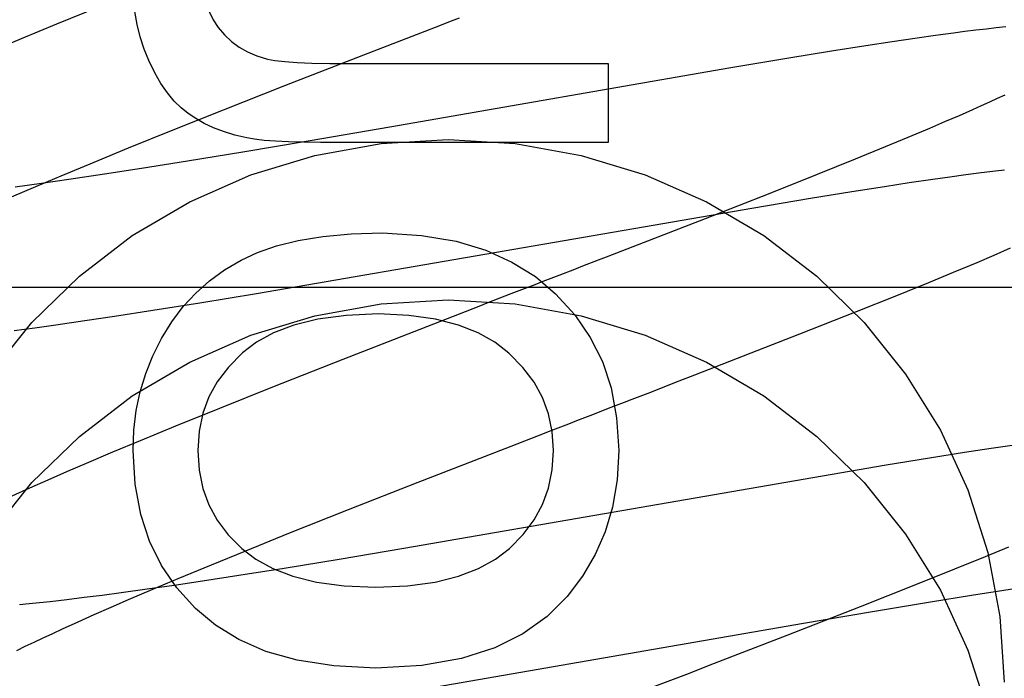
# Model space of a CAD drawing. Header units: inches. Extents: x 0 to 184, y 0 to 119.
# Tile 59 of 101: x 55.0006 to 55.1387, y 44.9828 to 45.0752. Entities that reach past the tile are written whole.
import ezdxf

# ---------------------------------------------------------------- set-up
doc = ezdxf.new("R2010")
doc.units = ezdxf.units.IN
doc.header["$LTSCALE"] = 10.121375
doc.header["$MEASUREMENT"] = 0
doc.linetypes.add('HIDDEN', pattern=[0.2, 0.1, -0.1])
doc.layers.add('DEFAULT_2', color=8, linetype='HIDDEN')

msp = doc.modelspace()

# ---------------------------------------------------------------- linework, layer by layer
at = {"layer": 'DEFAULT_2', "color": 8, "linetype": 'HIDDEN'}
for p, q in [((55.0119183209, 45.0770590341), (55.0057727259, 45.0745574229)), ((55.0057727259, 45.0745574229), (55.0008246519, 45.0725130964)), ((55.0488801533, 45.0702567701), (55.0589578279, 45.0741639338)), ((55.1376239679, 45.0740435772), (55.1362313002, 45.0738827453)), ((55.1389381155, 45.07418802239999), (55.1376239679, 45.0740435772)), ((55.12653705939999, 45.0726019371), (55.1229979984, 45.0720842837)), ((55.1291018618, 45.0729629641), (55.12653705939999, 45.0726019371)), ((55.1316027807, 45.073301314), (55.1291018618, 45.0729629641)), ((55.1332128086, 45.0735108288), (55.1316027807, 45.073301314)), ((55.134759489, 45.0737050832), (55.1332128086, 45.0735108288)), ((55.1362313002, 45.0738827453), (55.134759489, 45.0737050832)), ((55.0008246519, 45.0725130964), (54.9969928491, 45.0709073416)), ((55.1193122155, 45.0715253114), (55.11451704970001, 45.0707737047)), ((55.1229979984, 45.0720842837), (55.1193122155, 45.0715253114)), ((55.0378232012, 45.06594011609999), (55.0488801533, 45.0702567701)), ((55.1085027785, 45.0698005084), (55.1000889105, 45.0683972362)), ((55.11451704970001, 45.0707737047), (55.1085027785, 45.0698005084)), ((55.0470249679, 45.0690206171), (55.0831845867, 45.0690206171)), ((55.1000889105, 45.0683972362), (55.0528004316, 45.0601770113)), ((55.0831845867, 45.0690206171), (55.0831845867, 45.0579701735)), ((55.0292036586, 45.0625394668), (55.0378232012, 45.06594011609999)), ((55.1388046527, 45.06460907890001), (55.1377607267, 45.0641226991)), ((55.1355066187, 45.0630949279), (55.1342988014, 45.0625547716)), ((55.136661, 45.0636177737), (55.1355066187, 45.0630949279)), ((55.1377607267, 45.0641226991), (55.136661, 45.0636177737)), ((55.0219063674, 45.05962544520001), (55.0292036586, 45.0625394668)), ((55.1323895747, 45.0617133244), (55.1303670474, 45.0608360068)), ((55.1342988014, 45.0625547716), (55.1323895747, 45.0617133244)), ((55.0528004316, 45.0601770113), (55.0410866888, 45.0581604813)), ((55.1303670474, 45.0608360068), (55.1282354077, 45.0599244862)), ((55.0158825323, 45.0571879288), (55.0219063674, 45.05962544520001)), ((55.1282354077, 45.0599244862), (55.1252308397, 45.0586586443)), ((55.0410866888, 45.0581604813), (55.0319242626, 45.0566155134)), ((55.0831845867, 45.0579701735), (55.0427889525, 45.0579701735)), ((55.1220499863, 45.0573383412), (55.11784140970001, 45.0556164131)), ((55.1252308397, 45.0586586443), (55.1220499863, 45.0573383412)), ((55.0110553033, 45.0552081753), (55.0158825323, 45.0571879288)), ((55.0319242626, 45.0566155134), (55.0241396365, 45.0553349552)), ((55.0064261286, 45.0532823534), (55.0110553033, 45.0552081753)), ((55.0241396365, 45.0553349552), (55.01768961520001, 45.0543033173)), ((55.11784140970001, 45.0556164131), (55.1124768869, 45.0534535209)), ((55.0028795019, 45.0517850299), (55.0064261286, 45.0532823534)), ((55.0125013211, 45.0534977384), (55.0075063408, 45.0527471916)), ((55.01768961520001, 45.0543033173), (55.0125013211, 45.0534977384)), ((55.1124768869, 45.0534535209), (55.1058315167, 45.05081103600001)), ((55.1310842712, 45.053143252), (55.1333374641, 45.0534523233)), ((55.1333374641, 45.0534523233), (55.1354777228, 45.0537340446)), ((55.1354777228, 45.0537340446), (55.1375005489, 45.0539877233)), ((55.1375005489, 45.0539877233), (55.13878163, 45.0541409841)), ((55.0036641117, 45.0521898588), (54.9999703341, 45.0516735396)), ((55.0075063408, 45.0527471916), (55.0036641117, 45.0521898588)), ((55.1219281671, 45.0517898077), (55.12541261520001, 45.05232037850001)), ((55.12541261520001, 45.05232037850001), (55.1287225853, 45.0528076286)), ((55.1287225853, 45.0528076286), (55.1310842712, 45.053143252)), ((54.9994838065, 45.050330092), (55.0028795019, 45.0517850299)), ((55.1058315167, 45.05081103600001), (55.0967655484, 45.0472512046)), ((55.1115317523, 45.0501279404), (55.1173429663, 45.051069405)), ((55.1173429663, 45.051069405), (55.1219281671, 45.0517898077)), ((55.1033204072, 45.04875783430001), (55.1115317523, 45.0501279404)), ((55.0338405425, 45.03675754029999), (55.1033204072, 45.04875783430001)), ((55.1349124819, 45.0411370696), (55.1373187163, 45.04215976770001)), ((55.1373187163, 45.04215976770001), (55.1396296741, 45.0431563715)), ((55.13160146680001, 45.0397505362), (55.1349124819, 45.0411370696)), ((55.12815379, 45.0383276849), (55.13160146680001, 45.0397505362)), ((55.1236494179, 45.0364943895), (55.12815379, 45.0383276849)), ((54.98320439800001, 45.03763382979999), (55.48320439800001, 45.03763382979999)), ((55.0258918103, 45.0354562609), (55.0338405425, 45.03675754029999)), ((55.0192706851, 45.0344043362), (55.0258918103, 45.0354562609)), ((55.117989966, 45.0342229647), (55.1236494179, 45.0364943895)), ((55.0139133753, 45.0335799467), (55.0192706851, 45.0344043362)), ((55.1100553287, 45.0310820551), (55.117989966, 45.0342229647)), ((55.0056934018, 45.03237447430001), (55.0097462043, 45.0329587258)), ((55.0097462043, 45.0329587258), (55.0139133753, 45.0335799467)), ((54.9998485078, 45.0315737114), (55.00273429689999, 45.03196227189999)), ((55.00273429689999, 45.03196227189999), (55.0056934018, 45.03237447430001)), ((55.09531917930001, 45.02533163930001), (55.1100553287, 45.0310820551)), ((55.0459465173, 45.027520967), (55.0360909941, 45.0236275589)), ((55.0887637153, 45.02279228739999), (55.0931463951, 45.0244892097)), ((55.0931463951, 45.0244892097), (55.09531917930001, 45.02533163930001)), ((55.0360909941, 45.0236275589), (55.0286515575, 45.0206483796)), ((55.0832302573, 45.0206524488), (55.085449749, 45.0215105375)), ((55.0286515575, 45.0206483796), (55.0224790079, 45.0181413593)), ((55.0224790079, 45.0181413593), (55.0175045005, 45.0160915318)), ((55.07318323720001, 45.0167669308), (55.07542049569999, 45.01763274)), ((55.0175045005, 45.0160915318), (55.0136490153, 45.0144807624)), ((55.0687103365, 45.0150339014), (55.07318323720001, 45.0167669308)), ((55.056506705, 45.0102824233), (55.0687103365, 45.0150339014)), ((55.1368905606, 45.0150075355), (55.13313565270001, 45.014428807)), ((55.1405048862, 45.0155467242), (55.1368905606, 45.0150075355)), ((55.0136490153, 45.0144807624), (55.0099132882, 45.0128980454)), ((55.1282587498, 45.0136543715), (55.1221549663, 45.0126567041)), ((55.13313565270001, 45.014428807), (55.1282587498, 45.0136543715)), ((55.0099132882, 45.0128980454), (55.0071947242, 45.0117303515)), ((55.1221549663, 45.0126567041), (55.0545118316, 45.0009671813)), ((55.0045513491, 45.01058003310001), (55.00198527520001, 45.0094471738)), ((55.0071947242, 45.0117303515), (55.0045513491, 45.01058003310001)), ((55.00198527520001, 45.0094471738), (54.99949806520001, 45.0083315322)), ((55.0467596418, 45.00644796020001), (55.056506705, 45.0102824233)), ((55.0383908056, 45.003112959), (55.0467596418, 45.00644796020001)), ((55.0323542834, 45.0006740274), (55.0383908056, 45.003112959)), ((55.0545118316, 45.0009671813), (55.0454179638, 44.9994430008)), ((55.1393358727, 45.00116549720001), (55.1360672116, 44.9998184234)), ((55.0275122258, 44.9986918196), (55.0323542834, 45.0006740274)), ((55.0454179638, 44.9994430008), (55.0377127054, 44.9981857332)), ((55.1360672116, 44.9998184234), (55.131757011, 44.9980656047)), ((55.0228642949, 44.9967623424), (55.0275122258, 44.9986918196)), ((55.0377127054, 44.9981857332), (55.0313447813, 44.997177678)), ((55.131757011, 44.9980656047), (55.126283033, 44.9958694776)), ((55.0192998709, 44.9952612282), (55.0228642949, 44.9967623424)), ((55.0313447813, 44.997177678), (55.0262348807, 44.9963942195)), ((55.0184880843, 44.9952615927), (55.0148359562, 44.99475645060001)), ((55.0158837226, 44.9938016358), (55.0192998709, 44.9952612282)), ((55.0222914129, 44.99580834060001), (55.0184880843, 44.9952615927)), ((55.0262348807, 44.9963942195), (55.0222914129, 44.99580834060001)), ((55.126283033, 44.9958694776), (55.1185324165, 44.9928017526)), ((55.1386593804, 44.9951434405), (55.1420946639, 44.9956621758)), ((55.0072277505, 44.99378355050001), (55.0048952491, 44.9935125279)), ((55.0096650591, 44.9940817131), (55.0072277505, 44.99378355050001)), ((55.0122026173, 44.9944062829), (55.0096650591, 44.9940817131)), ((55.0148359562, 44.99475645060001), (55.0122026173, 44.9944062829)), ((55.0134253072, 44.9927363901), (55.0158837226, 44.9938016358)), ((55.1283854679, 44.9935110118), (55.1341321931, 44.9944370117)), ((55.1341321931, 44.9944370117), (55.1386593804, 44.9951434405)), ((55.00195626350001, 44.9931944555), (55.00056300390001, 44.9930542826)), ((55.00340078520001, 44.9933472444), (55.00195626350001, 44.9931944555)), ((55.0048952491, 44.9935125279), (55.00340078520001, 44.9933472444)), ((55.0110605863, 44.9916981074), (55.0134253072, 44.9927363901)), ((55.1185324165, 44.9928017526), (55.1082417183, 44.9887784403)), ((55.120250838, 44.9921590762), (55.1283854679, 44.9935110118)), ((55.0087938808, 44.9906884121), (55.0110605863, 44.9916981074)), ((55.11055491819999, 44.99050489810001), (55.120250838, 44.9921590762)), ((55.0052453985, 44.9890737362), (55.0066294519, 44.9897089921)), ((55.0066294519, 44.9897089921), (55.0087938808, 44.9906884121)), ((55.05443523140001, 44.9807690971), (55.11055491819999, 44.99050489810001)), ((55.0026242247, 44.9878481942), (55.0039099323, 44.9884532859)), ((55.0039099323, 44.9884532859), (55.0052453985, 44.9890737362)), ((55.1082417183, 44.9887784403), (55.0974470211, 44.9845921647)), ((55.0002069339, 44.9866865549), (55.0013894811, 44.98725906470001)), ((55.0013894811, 44.98725906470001), (55.0026242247, 44.9878481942))]:
    msp.add_line(p, q, dxfattribs=at)
for points in [[(55.0260290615, 45.0824653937), (55.0261148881, 45.08071660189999), (55.0263347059, 45.0791160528), (55.0266937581, 45.0776694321), (55.027176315, 45.07635968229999), (55.0277666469, 45.07516974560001), (55.02846999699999, 45.0741053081)], [(55.01872346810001, 45.0694503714), (55.01806646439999, 45.0710772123), (55.0175228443, 45.0727689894), (55.0170906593, 45.07452134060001), (55.0167757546, 45.0763473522), (55.01658397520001, 45.0782601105), (55.0165133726, 45.0802552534)], [(55.0589578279, 45.0741639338), (55.0611993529, 45.075031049), (55.0623192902, 45.07546414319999)], [(55.02846999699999, 45.0741053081), (55.0293547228, 45.07304423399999), (55.0303323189, 45.0721168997), (55.0313913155, 45.0713278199), (55.0325661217, 45.0706634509), (55.0338911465, 45.0701102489), (55.03535492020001, 45.0696727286)], [(55.024248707, 45.0620219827), (55.0232565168, 45.0628142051), (55.0222898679, 45.0637787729), (55.0213459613, 45.0649100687), (55.0204331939, 45.0662249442), (55.0195599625, 45.0677402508), (55.01872346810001, 45.0694503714)], [(55.03535492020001, 45.0696727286), (55.0364023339, 45.0694745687), (55.0377952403, 45.06931198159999), (55.0395209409, 45.0691847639), (55.04161753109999, 45.0690935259), (55.0441231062, 45.0690388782), (55.0470249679, 45.0690206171)], [(55.03246540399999, 45.05859579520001), (55.0307814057, 45.0590021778), (55.02922636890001, 45.0594786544), (55.0278032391, 45.060029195), (55.0265031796, 45.0606418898), (55.0253173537, 45.0613048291), (55.024248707, 45.0620219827)], [(54.9965167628, 45.0254681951), (55.0023205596, 45.0327106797), (55.0089849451, 45.0392087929), (55.0163953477, 45.0448847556), (55.024458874, 45.0496368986), (55.03304521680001, 45.053416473), (55.04203926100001, 45.0561464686), (55.0513025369, 45.0578099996), (55.060704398, 45.0583591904), (55.070106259, 45.0578099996), (55.0793695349, 45.0561464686), (55.0883635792, 45.053416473), (55.0969499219, 45.0496368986), (55.1050134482, 45.0448847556), (55.1124238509, 45.0392087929), (55.1190882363, 45.0327106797), (55.1248920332, 45.0254681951), (55.12976996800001, 45.01760175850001), (55.1336298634, 45.0092136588), (55.1364378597, 45.0004360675), (55.138121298, 44.9914560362), (55.138704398, 44.9822112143)], [(55.0427889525, 45.0579701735), (55.040421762, 45.0579877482), (55.0383214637, 45.0580401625), (55.0364957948, 45.0581275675), (55.0349215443, 45.0582495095), (55.0335755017, 45.058405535), (55.03246540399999, 45.05859579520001)], [(55.0967655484, 45.0472512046), (55.0828770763, 45.0418557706), (55.0817795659, 45.04143103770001)], [(55.03167708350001, 45.0414558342), (55.0339585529, 45.0425243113), (55.0366310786, 45.0434324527), (55.039677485, 45.044192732), (55.0431492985, 45.0447677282), (55.0470980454, 45.0451200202), (55.0515065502, 45.0452620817)], [(55.0515065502, 45.0452620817), (55.0569835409, 45.04492473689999), (55.0618375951, 45.0441328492), (55.0660201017, 45.0428681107), (55.0696768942, 45.04118544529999), (55.072953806, 45.0391397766), (55.0758022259, 45.0367127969)], [(55.0205038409, 45.0304667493), (55.02194571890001, 45.032804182), (55.023547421, 45.0349297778), (55.02530115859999, 45.03683465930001), (55.027230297, 45.0385454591), (55.0293582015, 45.0400888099), (55.03167708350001, 45.0414558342)], [(55.0817795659, 45.04143103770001), (55.0795749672, 45.0405782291), (55.0784682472, 45.040150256)], [(55.0784682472, 45.040150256), (55.0762468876, 45.0392914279), (55.0751326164, 45.0388606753), (55.0740161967, 45.0384290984), (55.07289781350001, 45.03799674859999), (55.0706558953, 45.037129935)], [(55.0706558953, 45.037129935), (55.06953273, 45.0366955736), (55.0661566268, 45.0353892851)], [(55.0758022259, 45.0367127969), (55.0784693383, 45.0337768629), (55.0806557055, 45.03059771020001), (55.082357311, 45.0272189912), (55.083586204, 45.0235097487), (55.0843544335, 45.0193390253), (55.0846579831, 45.0147504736)], [(54.9965167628, 45.0029761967), (55.0023205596, 45.0102186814), (55.0089849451, 45.0167167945), (55.0163953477, 45.0223927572), (55.024458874, 45.02714490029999), (55.03304521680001, 45.0309244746), (55.04203926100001, 45.0336544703), (55.0513025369, 45.0353180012), (55.060704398, 45.0358671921), (55.070106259, 45.0353180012), (55.0793695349, 45.0336544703), (55.0883635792, 45.0309244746), (55.0969499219, 45.02714490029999), (55.1050134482, 45.0223927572), (55.1124238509, 45.0167167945), (55.1190882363, 45.0102186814), (55.1248920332, 45.0029761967), (55.12976996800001, 44.9951097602), (55.1336298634, 44.9867216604), (55.1364378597, 44.9779440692), (55.138121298, 44.9689640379), (55.138704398, 44.959719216)], [(55.0661566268, 45.0353892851), (55.06502967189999, 45.03495295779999), (55.0459465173, 45.027520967)], [(55.0509540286, 45.0339046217), (55.0463998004, 45.03368682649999), (55.0424276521, 45.0331672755), (55.0390677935, 45.0323239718), (55.0362295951, 45.0312229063), (55.0338224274, 45.0299300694), (55.0318765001, 45.02842346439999)], [(55.0692487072, 45.02837944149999), (55.06727935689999, 45.0299182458), (55.0649084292, 45.0312299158), (55.0621643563, 45.0323332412), (55.05896184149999, 45.0331718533), (55.0552155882, 45.0336893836), (55.0509540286, 45.0339046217)], [(55.0165133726, 45.0147504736), (55.0166338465, 45.0175918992), (55.0169723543, 45.0203373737), (55.0175290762, 45.0229802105), (55.0183034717, 45.0255404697), (55.0192949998, 45.0280382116), (55.0205038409, 45.0304667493)], [(55.0318765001, 45.02842346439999), (55.0299123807, 45.0264455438), (55.02833016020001, 45.0243762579), (55.0271436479, 45.0222427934), (55.0263114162, 45.01996359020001), (55.02579203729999, 45.017457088), (55.0255993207, 45.0147504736)], [(55.0755106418, 45.0147504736), (55.0753218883, 45.0174153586), (55.0748062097, 45.01989639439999), (55.0739777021, 45.0221687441), (55.0727940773, 45.024306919), (55.071213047, 45.0263854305), (55.0692487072, 45.02837944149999)], [(55.085449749, 45.0215105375), (55.0865566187, 45.0219385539), (55.0887637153, 45.02279228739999)], [(55.0787732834, 45.0189294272), (55.081004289, 45.0197919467), (55.0832302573, 45.0206524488)], [(55.07542049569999, 45.01763274), (55.0776563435, 45.0184975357), (55.0787732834, 45.0189294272)], [(55.02527760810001, 44.9925727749), (55.0226623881, 44.9954491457), (55.0205092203, 44.9986050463), (55.0188183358, 45.0019950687), (55.0175890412, 45.0057554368), (55.0168206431, 45.01002237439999), (55.0165133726, 45.0147504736)], [(55.0255993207, 45.0147504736), (55.0257940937, 45.0119730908), (55.0263114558, 45.0094171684), (55.0271402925, 45.007109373), (55.028313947, 45.004969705), (55.0298657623, 45.00291816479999), (55.0317846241, 45.0009814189)], [(55.0693118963, 45.0009967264), (55.0712339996, 45.00294987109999), (55.072788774, 45.0050116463), (55.0739652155, 45.0071567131), (55.07479633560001, 45.0094610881), (55.0753151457, 45.0120007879), (55.0755106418, 45.0147504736)], [(55.0846579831, 45.0147504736), (55.0844104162, 45.0106077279), (55.0837788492, 45.0067920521), (55.0827639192, 45.0033374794), (55.0813637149, 45.0001419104), (55.0795763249, 44.9971032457), (55.0774023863, 44.9942555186)], [(55.0317846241, 45.0009814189), (55.033740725, 44.9994691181), (55.0361388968, 44.9981772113), (55.038952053, 44.9970856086), (55.0422614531, 44.9962545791), (55.046148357, 44.9957443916), (55.05058567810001, 44.9955349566)], [(55.05058567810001, 44.9955349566), (55.0550126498, 44.9957440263), (55.0588863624, 44.9962545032), (55.0621778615, 44.9970859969), (55.0649740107, 44.9981796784), (55.0673616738, 44.9994767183), (55.0693118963, 45.0009967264)], [(55.0774023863, 44.9942555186), (55.074589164, 44.9914163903), (55.0711830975, 44.9890148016), (55.0672494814, 44.98702614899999), (55.06259243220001, 44.9855242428), (55.0570160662, 44.9845828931), (55.05058567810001, 44.9841774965)], [(55.05058567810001, 44.9841774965), (55.0446953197, 44.9845072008), (55.03952794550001, 44.9852888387), (55.0351342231, 44.9865450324), (55.0313621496, 44.98820791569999), (55.0280597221, 44.9902096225), (55.02527760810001, 44.9925727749)], [(55.0974470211, 44.9845921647), (55.095243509, 44.9837398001), (55.09413736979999, 44.9833120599)], [(55.09413736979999, 44.9833120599), (55.09191724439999, 44.982453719), (55.090803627, 44.9820232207), (55.08968788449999, 44.98159190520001), (55.08745076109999, 44.980727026)]]:
    msp.add_lwpolyline(points, dxfattribs=at)

doc.saveas('drawing.dxf')
